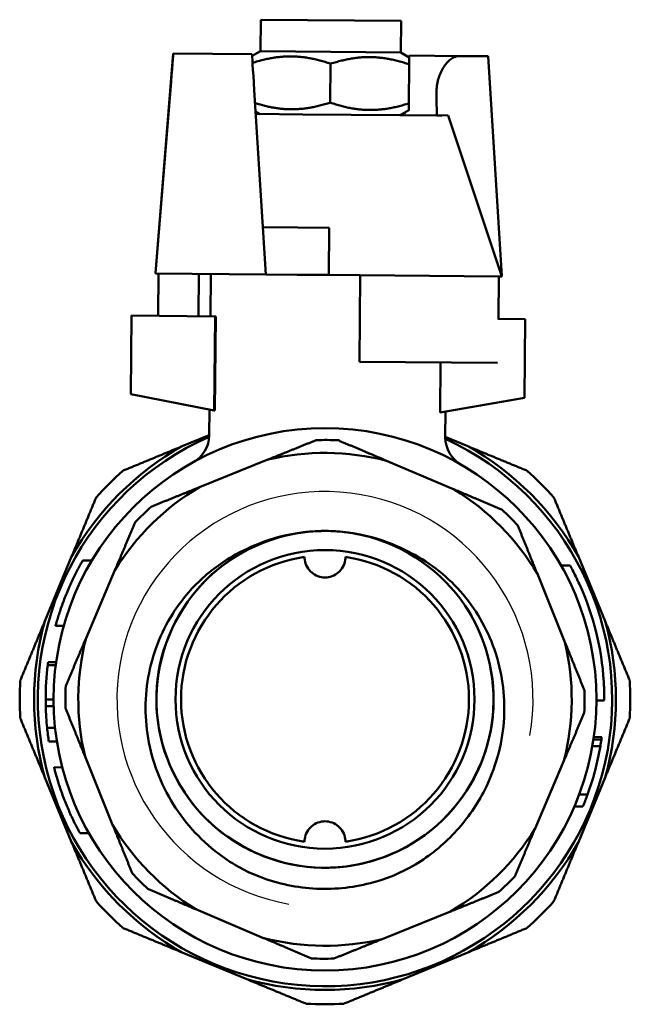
# Model space of a CAD drawing. Header units: millimetres. Extents: x 49 to 192, y 96 to 231.
# Tile 24 of 24: x 153 to 192, y 168 to 231. Entities that reach past the tile are written whole.
import ezdxf

# ---------------------------------------------------------------- set-up
doc = ezdxf.new("R2010")
doc.units = ezdxf.units.MM
doc.layers.add('Видимый контур (ГОСТ)', color=7, linetype='Continuous', lineweight=50)
doc.layers.add('Линия резьбы (ГОСТ)', color=7, linetype='Continuous', lineweight=25)

msp = doc.modelspace()

# ---------------------------------------------------------------- linework, layer by layer
at = {"layer": 'Видимый контур (ГОСТ)'}
for p, q in [((168.624, 228.893), (168.642, 230.893)), ((168.642, 230.893), (177.542, 230.815)), ((177.524, 228.815), (177.542, 230.815)), ((163.073, 228.742), (161.95, 214.761)), ((163.074, 228.742), (163.073, 228.742)), ((168.073, 228.698), (163.074, 228.742)), ((168.624, 228.893), (168.08, 228.585)), ((168.624, 228.893), (177.524, 228.815)), ((177.524, 228.815), (178.071, 228.493)), ((173.046, 225.618), (173.068, 228.09)), ((178.046, 225.575), (178.067, 228.046)), ((181.27, 228.582), (178.072, 228.61)), ((178.072, 228.61), (178.072, 228.61)), ((181.27, 228.582), (183.072, 228.566)), ((183.072, 228.566), (183.949, 214.568)), ((161.951, 214.761), (162.89, 226.461)), ((168.216, 226.415), (168.95, 214.69)), ((168.589, 224.893), (168.301, 225.063)), ((171.302, 224.87), (168.311, 224.896)), ((171.302, 224.87), (180.539, 224.788)), ((177.489, 224.815), (178.042, 225.128)), ((177.781, 224.981), (177.767, 224.813)), ((177.78, 224.98), (177.767, 224.813)), ((179.824, 224.795), (180.132, 224.792)), ((180.132, 224.792), (180.132, 224.792)), ((180.132, 224.792), (180.132, 224.792)), ((180.539, 224.788), (183.949, 214.558)), ((170.976, 217.672), (168.762, 217.692)), ((170.976, 217.672), (172.976, 217.655)), ((172.95, 214.655), (172.976, 217.655)), ((161.95, 214.761), (161.951, 214.761)), ((161.95, 214.751), (161.95, 214.761)), ((161.95, 214.752), (161.95, 214.751)), ((161.95, 214.751), (161.95, 214.751)), ((161.95, 214.751), (161.951, 214.751)), ((161.951, 214.751), (161.951, 214.761)), ((161.951, 214.751), (168.95, 214.69)), ((162.133, 214.75), (162.11, 212.05)), ((164.688, 214.727), (164.665, 212.027)), ((165.45, 214.721), (165.426, 212.021)), ((168.95, 214.69), (170.95, 214.672)), ((172.95, 214.655), (170.95, 214.672)), ((174.95, 214.637), (172.95, 214.655)), ((174.95, 214.637), (174.901, 209.137)), ((174.95, 214.637), (174.901, 209.137)), ((183.766, 214.56), (174.95, 214.637)), ((183.766, 214.56), (183.742, 211.86)), ((183.949, 214.558), (183.766, 214.56)), ((183.949, 214.568), (183.946, 214.568)), ((183.949, 214.559), (183.949, 214.568)), ((160.426, 212.065), (160.382, 207.065)), ((165.726, 212.018), (160.426, 212.065)), ((165.674, 206.033), (165.726, 212.018)), ((165.772, 212.018), (165.719, 206.025)), ((165.772, 212.018), (165.726, 212.018)), ((185.425, 211.845), (183.693, 211.86)), ((185.381, 206.845), (185.425, 211.845)), ((174.901, 209.137), (174.901, 209.137)), ((174.901, 209.137), (183.668, 209.06)), ((180.027, 205.899), (180.055, 209.092)), ((160.382, 207.065), (165.674, 206.033)), ((180.027, 205.899), (185.381, 206.845)), ((165.374, 206.092), (165.36, 204.464)), ((165.674, 206.033), (165.719, 206.025)), ((180.373, 205.96), (180.359, 204.332)), ((165.36, 204.472), (163.633, 203.757)), ((181.792, 203.757), (180.359, 204.35)), ((169.077, 202.904), (164.736, 201.151)), ((180.924, 201.009), (176.615, 202.838)), ((176.469, 197.689), (176.469, 197.689)), ((156.611, 196.735), (154.907, 192.621)), ((190.518, 192.621), (188.813, 196.735)), ((157.316, 196.489), (157.893, 196.484)), ((157.318, 196.492), (157.895, 196.487)), ((188.287, 196.17), (187.712, 196.175)), ((159.36, 195.868), (157.53, 191.558)), ((187.961, 191.291), (186.207, 195.632)), ((155.591, 192.339), (156.109, 192.334)), ((155.097, 189.841), (155.601, 189.837)), ((155.12, 190.02), (155.624, 190.015)), ((154.962, 187.648), (155.462, 187.644)), ((190.462, 187.576), (189.962, 187.58)), ((154.968, 187.217), (155.468, 187.213)), ((155.055, 185.842), (155.558, 185.837)), ((155.166, 184.972), (155.673, 184.968)), ((190.276, 185.09), (189.771, 185.094)), ((190.298, 185.246), (189.794, 185.25)), ((190.211, 184.679), (189.704, 184.684)), ((157.464, 184.021), (159.217, 179.68)), ((186.065, 179.444), (187.895, 183.753)), ((155.497, 183.333), (156.014, 183.328)), ((154.907, 182.691), (156.611, 178.576)), ((188.813, 178.576), (190.518, 182.691)), ((189.396, 181.598), (188.865, 181.602)), ((189.102, 180.84), (188.561, 180.845)), ((157.131, 179.153), (157.706, 179.148)), ((164.5, 174.303), (168.81, 172.474)), ((176.347, 172.407), (180.688, 174.161)), ((163.633, 171.555), (167.747, 169.85)), ((177.677, 169.85), (181.792, 171.555))]:
    msp.add_line(p, q, dxfattribs=at)
for radius in [17.25, 9.5]:
    msp.add_circle((172.712, 187.656), radius, dxfattribs=at)
for centre, radius, start, end in [((172.712, 187.656), 18.25, 113.77137, 65.22179), ((163.36, 204.481), 2, 299.0679, 359.49658), ((182.359, 204.314), 2, 179.49658, 239.92527), ((172.712, 187.656), 18.485, 119.41915, 150.58085), ((172.712, 187.656), 16.5, 87.04656, 91.9466), ((172.712, 187.656), 18.485, 29.41915, 60.58085), ((172.712, 187.656), 15.676, 75.58446, 103.4087), ((172.712, 187.656), 19.4, 131.43695, 138.56305), ((172.712, 187.656), 19.4, 41.43695, 48.56305), ((172.712, 187.656), 15.676, 120.58446, 148.4087), ((172.712, 187.656), 15.676, 30.58446, 58.4087), ((172.712, 187.656), 16.5, 132.04656, 136.9466), ((172.712, 187.656), 16.5, 42.04656, 46.9466), ((172.712, 187.656), 10.713, 69.47455, 32.38384), ((172.712, 187.656), 10.713, 87.97311, 91.31944), ((172.712, 187.656), 9.15, 98.16802, 261.83198), ((172.712, 187.656), 9.15, 278.16802, 81.83198), ((172.712, 187.656), 17.75, 3.59061, 24.34501), ((172.712, 187.656), 18.485, 164.41915, 195.58085), ((172.712, 187.656), 18.485, 344.41915, 15.58085), ((172.712, 187.656), 15.676, 165.58446, 193.4087), ((172.712, 187.656), 15.676, 345.58446, 13.4087), ((172.712, 187.656), 17.75, 172.92682, 180.02488), ((172.712, 187.656), 17.75, 172.34719, 172.92682), ((172.712, 187.656), 19.4, 176.43695, 183.56305), ((172.712, 187.656), 19.4, 356.43695, 3.56305), ((172.712, 187.656), 16.5, 177.04656, 181.9466), ((172.712, 187.656), 16.5, 357.04656, 1.9466), ((172.712, 187.656), 17.75, 180.02488, 181.41685), ((172.712, 187.656), 17.75, 181.41685, 185.86605), ((172.712, 187.656), 17.75, 185.86605, 188.69658), ((172.712, 187.656), 17.75, 350.34617, 351.68841), ((172.712, 187.656), 17.75, 351.68841, 352.19636), ((172.712, 187.656), 17.75, 340.04318, 350.34617), ((172.712, 187.656), 17.75, 337.41884, 340.04318), ((172.712, 187.656), 15.676, 210.58446, 238.4087), ((172.712, 187.656), 15.676, 300.58446, 328.4087), ((172.712, 187.656), 18.485, 209.41915, 240.58085), ((172.712, 187.656), 18.485, 299.41915, 330.58085), ((172.712, 187.656), 16.5, 222.04656, 226.9466), ((172.712, 187.656), 16.5, 312.04656, 316.9466), ((172.712, 187.656), 19.4, 221.43695, 228.56305), ((172.712, 187.656), 19.4, 311.43695, 318.56305), ((172.712, 187.656), 15.676, 255.58446, 283.4087), ((172.712, 187.656), 16.5, 267.04656, 271.9466), ((172.712, 187.656), 18.485, 254.41915, 285.58085), ((172.712, 187.656), 19.4, 266.43695, 273.56305)]:
    msp.add_arc(centre, radius, start, end, dxfattribs=at)
for centre, major_axis, start_param, end_param in [((162.873, 226.244), (0.201, 2.498), 4.799657, 6.283187), ((168.23, 226.197), (-0.157, 2.501), 4.799654, 6.283184), ((177.871, 226.112), (0.201, 2.498), 0.000002, 0.301224)]:
    msp.add_ellipse(centre, major_axis=major_axis, ratio=0.000024, start_param=start_param, end_param=end_param, dxfattribs=at)
for points, weights in [([(173.068, 228.09), (170.59, 228.94), (168.108, 228.147)], [1, 1.15363003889, 1.00212618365]), ([(178.067, 228.046), (175.575, 228.901), (173.068, 228.09)], [1, 1.15470053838, 1]), ([(178.071, 228.493), (178.071, 228.493), (178.067, 228.046)], [1.07735026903, 1.07734671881, 1]), ([(168.268, 225.589), (170.624, 224.835), (173.046, 225.618)], [1.01164923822, 1.14863836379, 1]), ([(173.046, 225.618), (175.539, 224.763), (178.046, 225.575)], [1, 1.15470053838, 1]), ([(178.046, 225.575), (178.042, 225.128), (178.042, 225.128)], [1, 1.07734671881, 1.07735026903]), ([(159.873, 202.2), (161.799, 202.997), (163.633, 203.757)], [1.00020679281, 1.00592234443, 1]), ([(169.077, 202.904), (170.575, 203.509), (172.152, 204.146)], [1, 1.00535342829, 1]), ([(173.562, 204.134), (175.128, 203.469), (176.615, 202.838)], [1, 1.0053534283, 1]), ([(181.792, 203.757), (183.626, 202.997), (185.551, 202.2)], [1, 1.00592234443, 1.00020679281]), ([(161.662, 199.909), (163.238, 200.546), (164.736, 201.151)], [1, 1.0053534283, 1]), ([(156.611, 196.735), (157.371, 198.57), (158.168, 200.495)], [1, 1.00592234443, 1.00020679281]), ([(180.924, 201.009), (182.411, 200.377), (183.977, 199.713)], [1, 1.0053534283, 1]), ([(187.256, 200.495), (188.054, 198.57), (188.813, 196.735)], [1.00020679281, 1.00592234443, 1]), ([(159.36, 195.868), (159.991, 197.355), (160.655, 198.92)], [1, 1.0053534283, 1]), ([(184.965, 198.706), (185.602, 197.13), (186.207, 195.632)], [1, 1.0053534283, 1]), ([(153.35, 188.861), (154.147, 190.787), (154.907, 192.621)], [1.00020679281, 1.00592234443, 1]), ([(190.518, 192.621), (191.277, 190.787), (192.075, 188.861)], [1, 1.00592234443, 1.00020679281]), ([(156.234, 188.506), (156.899, 190.071), (157.53, 191.558)], [1, 1.0053534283, 1]), ([(187.961, 191.291), (188.566, 189.793), (189.203, 188.216)], [1, 1.0053534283, 1]), ([(157.464, 184.021), (156.859, 185.519), (156.222, 187.095)], [1, 1.0053534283, 1]), ([(189.19, 186.806), (188.526, 185.24), (187.895, 183.753)], [1, 1.0053534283, 1]), ([(154.907, 182.691), (154.147, 184.525), (153.35, 186.45)], [1, 1.00592234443, 1.00020679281]), ([(192.075, 186.45), (191.277, 184.525), (190.518, 182.691)], [1.00020679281, 1.00592234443, 1]), ([(160.459, 176.605), (159.822, 178.182), (159.217, 179.68)], [1, 1.0053534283, 1]), ([(186.065, 179.444), (185.434, 177.957), (184.769, 176.392)], [1, 1.0053534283, 1]), ([(158.168, 174.817), (157.371, 176.742), (156.611, 178.576)], [1.00020679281, 1.00592234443, 1]), ([(188.813, 178.576), (188.054, 176.742), (187.256, 174.817)], [1, 1.00592234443, 1.00020679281]), ([(164.5, 174.303), (163.013, 174.934), (161.448, 175.599)], [1, 1.0053534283, 1]), ([(183.763, 175.403), (182.186, 174.766), (180.688, 174.161)], [1, 1.0053534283, 1]), ([(163.633, 171.555), (161.799, 172.315), (159.873, 173.112)], [1, 1.00592234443, 1.00020679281]), ([(185.551, 173.112), (183.626, 172.315), (181.792, 171.555)], [1.00020679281, 1.00592234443, 1]), ([(171.862, 171.178), (170.297, 171.842), (168.81, 172.474)], [1, 1.00535342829, 1]), ([(176.347, 172.407), (174.85, 171.802), (173.273, 171.165)], [1, 1.0053534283, 1]), ([(171.507, 168.293), (169.582, 169.091), (167.747, 169.85)], [1.00020679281, 1.00592234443, 1]), ([(177.677, 169.85), (175.843, 169.091), (173.918, 168.293)], [1, 1.00592234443, 1.00020679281])]:
    msp.add_rational_spline(points, weights, degree=2, dxfattribs=at)
for points in [[(178.072, 228.61), (178.072, 228.61), (178.069, 228.568), (178.063, 228.496)], [(179.824, 224.795), (179.814, 225.228), (179.803, 225.662), (179.792, 226.095)], [(171.306, 224.87), (171.304, 224.87), (171.303, 224.87), (171.302, 224.87)], [(157.316, 196.489), (157.318, 196.491), (157.318, 196.492), (157.318, 196.492)], [(181.759, 193.394), (181.81, 193.314), (181.859, 193.235), (181.907, 193.154)]]:
    msp.add_open_spline(points, degree=3, dxfattribs=at)
for points, knots in [([(179.792, 226.095), (179.787, 226.261), (179.795, 226.426), (179.846, 226.874), (179.913, 227.143), (180.107, 227.652), (180.238, 227.881), (180.55, 228.272), (180.732, 228.418), (181.034, 228.556), (181.154, 228.583), (181.27, 228.582)], [0.8404082, 0.8404082, 0.8404082, 0.8404082, 0.8906397, 0.8906397, 0.9791845, 0.9791845, 1.0766662, 1.0766662, 1.1860617, 1.1860617, 1.2579213, 1.2579213, 1.2579213, 1.2579213]), ([(172.465, 198.365), (172.233, 198.361), (172.001, 198.348), (171.769, 198.328), (169.03, 198.086), (166.405, 196.741), (164.607, 194.661), (162.871, 192.652), (161.922, 189.98), (162.004, 187.326), (162.086, 184.68), (163.19, 182.078), (165.037, 180.182), (166.879, 178.29), (169.442, 177.118), (172.078, 176.961), (174.709, 176.805), (177.387, 177.663), (179.438, 179.317), (181.501, 180.98), (182.909, 183.434), (183.305, 186.053), (183.699, 188.66), (183.088, 191.407), (181.625, 193.6), (180.16, 195.796), (177.856, 197.417), (175.294, 198.053), (174.573, 198.232), (173.834, 198.336), (173.091, 198.362)], [-6.25137, -6.25137, -6.25137, -6.25137, -6.186272, -6.186272, -6.186272, -5.416312, -5.416312, -5.416312, -4.672803, -4.672803, -4.672803, -3.931483, -3.931483, -3.931483, -3.192011, -3.192011, -3.192011, -2.454057, -2.454057, -2.454057, -1.712156, -1.712156, -1.712156, -0.973812, -0.973812, -0.973812, -0.2346, -0.2346, -0.2346, -0.02659, -0.02659, -0.02659, -0.02659]), ([(167.345, 197.033), (167.846, 197.287), (168.576, 197.63), (170.475, 198.189), (171.465, 198.344), (172.466, 198.366)], [0, 0, 0, 0, 0.1686144, 0.1686144, 0.3424946, 0.3424946, 0.3424946, 0.3424946]), ([(173.091, 198.362), (174.091, 198.328), (175.079, 198.161), (176.971, 197.578), (177.697, 197.226), (178.195, 196.966)], [0.0281312, 0.0281312, 0.0281312, 0.0281312, 0.3288464, 0.3288464, 0.6206013, 0.6206013, 0.6206013, 0.6206013]), ([(166.67, 177.327), (165.376, 178.167), (164.257, 179.249), (162.516, 181.762), (161.903, 183.163), (161.259, 186.094), (161.224, 187.594), (161.731, 190.494), (162.258, 191.869), (163.565, 193.941), (164.205, 194.706), (165.662, 196.032), (166.471, 196.591), (167.345, 197.033)], [0, 0, 0, 0, 0.462878, 0.462878, 0.917496, 0.917496, 1.363851, 1.363851, 1.801941, 1.801941, 2.100095, 2.100095, 2.394262, 2.394262, 2.394262, 2.394262]), ([(171.412, 196.713), (171.412, 196.65), (171.417, 196.587), (171.447, 196.379), (171.497, 196.225), (171.652, 195.944), (171.757, 195.818), (171.983, 195.627), (172.117, 195.547), (172.408, 195.44), (172.565, 195.413), (172.859, 195.413), (173.016, 195.44), (173.307, 195.547), (173.442, 195.627), (173.667, 195.818), (173.773, 195.944), (173.928, 196.225), (173.978, 196.379), (173.999, 196.526), (174.008, 196.587), (174.012, 196.65), (174.012, 196.713)], [-0.3858578, -0.3858578, -0.3858578, -0.3858578, -0.3663275, -0.3663275, -0.3188509, -0.3188509, -0.2713743, -0.2713743, -0.227269, -0.227269, -0.1831638, -0.1831638, -0.1390585, -0.1390585, -0.0949532, -0.0949532, -0.0474766, -0.0474766, 0, 0, 0, 0.0195303, 0.0195303, 0.0195303, 0.0195303]), ([(178.195, 196.966), (179.453, 196.31), (180.57, 195.412), (182.417, 193.22), (183.123, 191.941), (184.017, 189.159), (184.188, 187.679), (183.955, 184.71), (183.543, 183.249), (182.389, 180.963), (181.786, 180.089), (180.355, 178.515), (179.531, 177.824), (178.626, 177.253)], [0, 0, 0, 0, 0.425657, 0.425657, 0.859567, 0.859567, 1.301727, 1.301727, 1.752133, 1.752133, 2.068649, 2.068649, 2.389145, 2.389145, 2.389145, 2.389145]), ([(156.3, 194.417), (156.418, 194.701), (156.547, 194.993), (156.784, 195.493), (156.902, 195.728), (157.058, 196.024), (157.12, 196.139), (157.219, 196.318), (157.253, 196.378), (157.305, 196.469), (157.316, 196.489), (157.316, 196.489)], [-0.3638789, -0.3638789, -0.3638789, -0.3638789, -0.2372963, -0.2372963, -0.1320387, -0.1320387, -0.0828892, -0.0828892, -0.0448261, -0.0448261, 0, 0, 0, 0]), ([(188.287, 196.17), (188.287, 196.17), (188.291, 196.163), (188.306, 196.135), (188.317, 196.115), (188.359, 196.037), (188.4, 195.961), (188.508, 195.754), (188.578, 195.616), (188.728, 195.31), (188.807, 195.143), (188.884, 194.973)], [-0.1990344, -0.1990344, -0.1990344, -0.1990344, -0.1767031, -0.1767031, -0.1547739, -0.1547739, -0.1105233, -0.1105233, -0.0559829, -0.0559829, 0, 0, 0, 0]), ([(155.591, 192.339), (155.591, 192.339), (155.596, 192.355), (155.618, 192.435), (155.634, 192.494), (155.688, 192.68), (155.725, 192.806), (155.827, 193.134), (155.914, 193.396), (156.092, 193.894), (156.195, 194.162), (156.3, 194.417)], [-0.2584516, -0.2584516, -0.2584516, -0.2584516, -0.227818, -0.227818, -0.1989249, -0.1989249, -0.1608876, -0.1608876, -0.0827526, -0.0827526, 0, 0, 0, 0]), ([(190.427, 188.767), (190.433, 188.683), (190.437, 188.6), (190.445, 188.437), (190.449, 188.36), (190.456, 188.142), (190.459, 188.013), (190.462, 187.8), (190.462, 187.717), (190.462, 187.605), (190.462, 187.576), (190.462, 187.576)], [-0.1872589, -0.1872589, -0.1872589, -0.1872589, -0.1619391, -0.1619391, -0.1374276, -0.1374276, -0.0904835, -0.0904835, -0.0452384, -0.0452384, 0, 0, 0, 0]), ([(156.16, 181.246), (156.053, 181.522), (155.949, 181.814), (155.788, 182.301), (155.72, 182.521), (155.628, 182.837), (155.597, 182.951), (155.547, 183.136), (155.529, 183.205), (155.502, 183.31), (155.497, 183.333), (155.497, 183.333)], [-0.2856775, -0.2856775, -0.2856775, -0.2856775, -0.1968003, -0.1968003, -0.1290789, -0.1290789, -0.0867646, -0.0867646, -0.0475946, -0.0475946, 0, 0, 0, 0]), ([(157.131, 179.153), (157.131, 179.153), (157.123, 179.169), (157.083, 179.242), (157.055, 179.295), (156.969, 179.456), (156.91, 179.57), (156.727, 179.936), (156.589, 180.229), (156.374, 180.714), (156.262, 180.983), (156.16, 181.246)], [-0.2651765, -0.2651765, -0.2651765, -0.2651765, -0.2320267, -0.2320267, -0.2009393, -0.2009393, -0.1613997, -0.1613997, -0.0845584, -0.0845584, 0, 0, 0, 0]), ([(174.012, 178.599), (174.012, 178.661), (174.008, 178.723), (173.978, 178.931), (173.928, 179.085), (173.773, 179.366), (173.667, 179.492), (173.442, 179.682), (173.307, 179.763), (173.016, 179.87), (172.859, 179.897), (172.565, 179.897), (172.408, 179.87), (172.117, 179.763), (171.983, 179.682), (171.757, 179.492), (171.652, 179.366), (171.497, 179.085), (171.447, 178.931), (171.426, 178.783), (171.417, 178.723), (171.412, 178.661), (171.412, 178.599)], [-0.3856836, -0.3856836, -0.3856836, -0.3856836, -0.3663348, -0.3663348, -0.3188573, -0.3188573, -0.2713798, -0.2713798, -0.2272736, -0.2272736, -0.1831674, -0.1831674, -0.1390612, -0.1390612, -0.0949551, -0.0949551, -0.0474775, -0.0474775, 0, 0, 0, 0.0193487, 0.0193487, 0.0193487, 0.0193487]), ([(172.638, 175.598), (171.407, 175.605), (170.182, 175.809), (167.839, 176.603), (167.035, 177.09), (166.67, 177.327)], [0, 0, 0, 0, 0.3693592, 0.3693592, 0.7433596, 0.7433596, 0.7433596, 0.7433596]), ([(178.626, 177.253), (178.258, 177.02), (177.449, 176.544), (175.097, 175.779), (173.869, 175.59), (172.638, 175.598)], [0, 0, 0, 0, 0.1305996, 0.1305996, 0.2596388, 0.2596388, 0.2596388, 0.2596388])]:
    msp.add_open_spline(points, degree=3, knots=knots, dxfattribs=at)
at = {"layer": 'Линия резьбы (ГОСТ)'}
msp.add_arc((172.712, 187.656), 13.22, 350, 260, dxfattribs=at)

doc.saveas('drawing.dxf')
